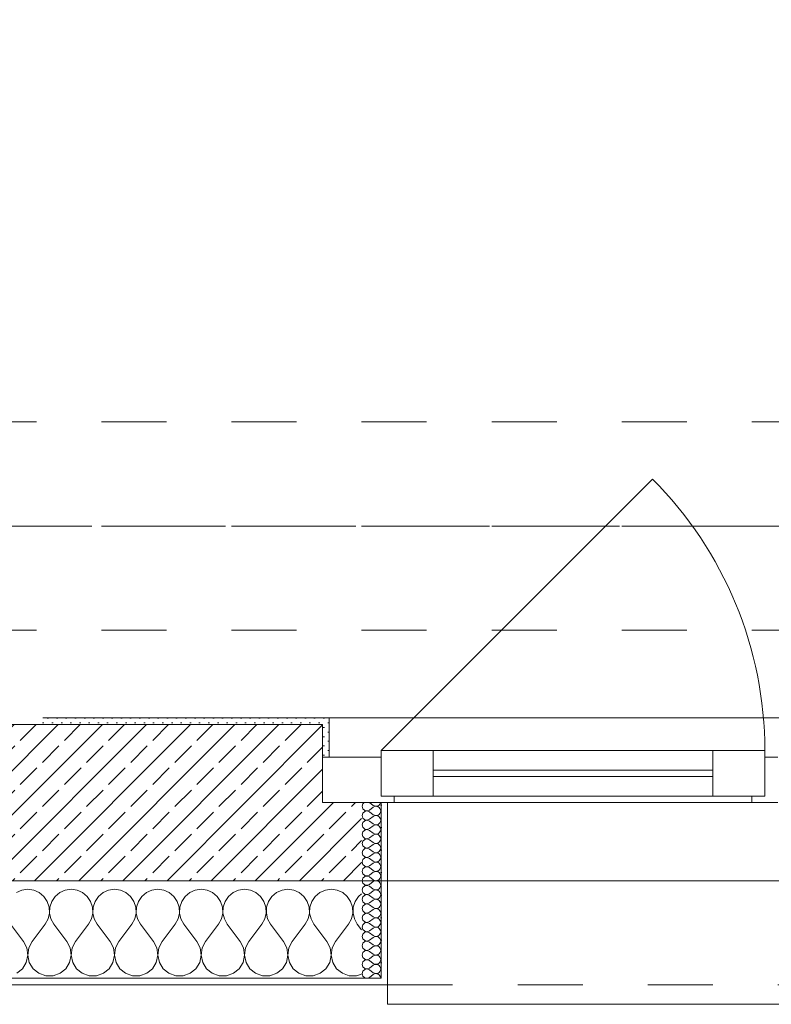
# Model space of a CAD drawing. Header units: metres. Extents: x -3.5 to 65.3, y -10.9 to 16.7.
# Tile 19 of 234: x 11.5 to 12.6, y -0.2 to 1.3. Entities that reach past the tile are written whole.
import ezdxf

# ---------------------------------------------------------------- set-up
doc = ezdxf.new("R2010")
doc.units = ezdxf.units.M
doc.header["$MEASUREMENT"] = 0
for name, pattern in [('Achse', [0.08, 0.04, -0.02, 0, -0.02]), ('Strichlinie doppelt', [0.218722, 0.105833, -0.042333, 0.028222, -0.042333]), ('Strichlinie eng', [0.046, 0.03, -0.016]), ('Untersicht', [0.04, 0.03, -0.01])]:
    doc.linetypes.add(name, pattern=pattern)
for name, color, linetype in [('451 - Universal.Achsen Raster', 7, 'Continuous'), ('603 - Struktur.Bodenplatte_ Decke Roh', 7, 'Continuous'), ('604 - Struktur.Wand Aussen', 7, 'Continuous'), ('608 - Struktur.Träger', 7, 'Continuous')]:
    doc.layers.add(name, color=color, linetype=linetype)
pattern_1 = [(0, (0, 0), (0, 0.03464102), [0, -0.02]), (0, (0.01, 0.01732), (0, 0.03464102), [0, -0.02])]
pattern_2 = [(45, (0, 0), (-0.007071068, 0.007071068), [0, -0.01])]

# ---------------------------------------------------------------- blocks, each defined once
blk = doc.blocks.new('*X14')
at = {"layer": '604 - Struktur.Wand Aussen', "color": 7, "linetype": 'Continuous', "lineweight": 5}
for p, q in [((11.4576, -0.0096), (11.4491, -0.0133)), ((11.4667, -0.0083), (11.4576, -0.0096)), ((11.4758, -0.0096), (11.4667, -0.0083)), ((11.4842, -0.0133), (11.4758, -0.0096)), ((11.4913, -0.0192), (11.4842, -0.0133)), ((11.5158, -0.0133), (11.5087, -0.0192)), ((11.5242, -0.0096), (11.5158, -0.0133)), ((11.5333, -0.0083), (11.5242, -0.0096)), ((11.5424, -0.0096), (11.5333, -0.0083)), ((11.5509, -0.0133), (11.5424, -0.0096)), ((11.5579, -0.0192), (11.5509, -0.0133)), ((11.5825, -0.0133), (11.5754, -0.0192)), ((11.5909, -0.0096), (11.5825, -0.0133)), ((11.6, -0.0083), (11.5909, -0.0096)), ((11.6091, -0.0096), (11.6, -0.0083)), ((11.6175, -0.0133), (11.6091, -0.0096)), ((11.6246, -0.0192), (11.6175, -0.0133)), ((11.6491, -0.0133), (11.6421, -0.0192)), ((11.6576, -0.0096), (11.6491, -0.0133)), ((11.6667, -0.0083), (11.6576, -0.0096)), ((11.6758, -0.0096), (11.6667, -0.0083)), ((11.6842, -0.0133), (11.6758, -0.0096)), ((11.6913, -0.0192), (11.6842, -0.0133)), ((11.7158, -0.0133), (11.7087, -0.0192)), ((11.7242, -0.0096), (11.7158, -0.0133)), ((11.7333, -0.0083), (11.7242, -0.0096)), ((11.7424, -0.0096), (11.7333, -0.0083)), ((11.7509, -0.0133), (11.7424, -0.0096)), ((11.7579, -0.0192), (11.7509, -0.0133)), ((11.7825, -0.0133), (11.7754, -0.0192)), ((11.7909, -0.0096), (11.7825, -0.0133)), ((11.8, -0.0083), (11.7909, -0.0096)), ((11.8091, -0.0096), (11.8, -0.0083)), ((11.8175, -0.0133), (11.8091, -0.0096)), ((11.8246, -0.0192), (11.8175, -0.0133)), ((11.8491, -0.0133), (11.8421, -0.0192)), ((11.8576, -0.0096), (11.8491, -0.0133)), ((11.8667, -0.0083), (11.8576, -0.0096)), ((11.8758, -0.0096), (11.8667, -0.0083)), ((11.8842, -0.0133), (11.8758, -0.0096)), ((11.8913, -0.0192), (11.8842, -0.0133)), ((11.9158, -0.0133), (11.9087, -0.0192)), ((11.9242, -0.0096), (11.9158, -0.0133)), ((11.9333, -0.0083), (11.9242, -0.0096)), ((11.9424, -0.0096), (11.9333, -0.0083)), ((11.9509, -0.0133), (11.9424, -0.0096)), ((11.9579, -0.0192), (11.9509, -0.0133)), ((11.4965, -0.0268), (11.4913, -0.0192)), ((11.4994, -0.0355), (11.4965, -0.0268)), ((11.5035, -0.0268), (11.5006, -0.0355)), ((11.5087, -0.0192), (11.5035, -0.0268)), ((11.5631, -0.0268), (11.5579, -0.0192)), ((11.5661, -0.0355), (11.5631, -0.0268)), ((11.5702, -0.0268), (11.5672, -0.0355)), ((11.5754, -0.0192), (11.5702, -0.0268)), ((11.6298, -0.0268), (11.6246, -0.0192)), ((11.6328, -0.0355), (11.6298, -0.0268)), ((11.6369, -0.0268), (11.6339, -0.0355)), ((11.6421, -0.0192), (11.6369, -0.0268)), ((11.6965, -0.0268), (11.6913, -0.0192)), ((11.6994, -0.0355), (11.6965, -0.0268)), ((11.7035, -0.0268), (11.7006, -0.0355)), ((11.7087, -0.0192), (11.7035, -0.0268)), ((11.7631, -0.0268), (11.7579, -0.0192)), ((11.7661, -0.0355), (11.7631, -0.0268)), ((11.7702, -0.0268), (11.7672, -0.0355)), ((11.7754, -0.0192), (11.7702, -0.0268)), ((11.8298, -0.0268), (11.8246, -0.0192)), ((11.8328, -0.0355), (11.8298, -0.0268)), ((11.8369, -0.0268), (11.8339, -0.0355)), ((11.8421, -0.0192), (11.8369, -0.0268)), ((11.8965, -0.0268), (11.8913, -0.0192)), ((11.8994, -0.0355), (11.8965, -0.0268)), ((11.9035, -0.0268), (11.9006, -0.0355)), ((11.9087, -0.0192), (11.9035, -0.0268)), ((11.9631, -0.0268), (11.9579, -0.0192)), ((11.9661, -0.0355), (11.9631, -0.0268)), ((11.9702, -0.0268), (11.9672, -0.0355)), ((11.9754, -0.0192), (11.9702, -0.0268)), ((11.98, -0.0154), (11.9754, -0.0192)), ((11.4978, -0.0536), (11.4999, -0.0447)), ((11.4999, -0.0447), (11.4994, -0.0355)), ((11.5006, -0.0355), (11.5001, -0.0447)), ((11.5001, -0.0447), (11.5022, -0.0536)), ((11.5645, -0.0536), (11.5665, -0.0447)), ((11.5665, -0.0447), (11.5661, -0.0355)), ((11.5672, -0.0355), (11.5668, -0.0447)), ((11.5668, -0.0447), (11.5689, -0.0536)), ((11.6311, -0.0536), (11.6332, -0.0447)), ((11.6332, -0.0447), (11.6328, -0.0355)), ((11.6339, -0.0355), (11.6335, -0.0447)), ((11.6335, -0.0447), (11.6355, -0.0536)), ((11.6978, -0.0536), (11.6999, -0.0447)), ((11.6999, -0.0447), (11.6994, -0.0355)), ((11.7006, -0.0355), (11.7001, -0.0447)), ((11.7001, -0.0447), (11.7022, -0.0536)), ((11.7645, -0.0536), (11.7665, -0.0447)), ((11.7665, -0.0447), (11.7661, -0.0355)), ((11.7672, -0.0355), (11.7668, -0.0447)), ((11.7668, -0.0447), (11.7689, -0.0536)), ((11.8311, -0.0536), (11.8332, -0.0447)), ((11.8332, -0.0447), (11.8328, -0.0355)), ((11.8339, -0.0355), (11.8335, -0.0447)), ((11.8335, -0.0447), (11.8355, -0.0536)), ((11.8978, -0.0536), (11.8999, -0.0447)), ((11.8999, -0.0447), (11.8994, -0.0355)), ((11.9006, -0.0355), (11.9001, -0.0447)), ((11.9001, -0.0447), (11.9022, -0.0536)), ((11.9645, -0.0536), (11.9665, -0.0447)), ((11.9665, -0.0447), (11.9661, -0.0355)), ((11.9672, -0.0355), (11.9668, -0.0447)), ((11.9668, -0.0447), (11.9689, -0.0536)), ((11.4933, -0.0617), (11.4978, -0.0536)), ((11.5022, -0.0536), (11.5067, -0.0617)), ((11.56, -0.0617), (11.5645, -0.0536)), ((11.5689, -0.0536), (11.5733, -0.0617)), ((11.6267, -0.0617), (11.6311, -0.0536)), ((11.6355, -0.0536), (11.64, -0.0617)), ((11.6933, -0.0617), (11.6978, -0.0536)), ((11.7022, -0.0536), (11.7067, -0.0617)), ((11.76, -0.0617), (11.7645, -0.0536)), ((11.7689, -0.0536), (11.7733, -0.0617)), ((11.8267, -0.0617), (11.8311, -0.0536)), ((11.8355, -0.0536), (11.84, -0.0617)), ((11.8933, -0.0617), (11.8978, -0.0536)), ((11.9022, -0.0536), (11.9067, -0.0617)), ((11.96, -0.0617), (11.9645, -0.0536)), ((11.9689, -0.0536), (11.9733, -0.0617)), ((11.46, -0.0883), (11.44, -0.0617)), ((11.4733, -0.0883), (11.4933, -0.0617)), ((11.5267, -0.0883), (11.5067, -0.0617)), ((11.54, -0.0883), (11.56, -0.0617)), ((11.5933, -0.0883), (11.5733, -0.0617)), ((11.6067, -0.0883), (11.6267, -0.0617)), ((11.66, -0.0883), (11.64, -0.0617)), ((11.6733, -0.0883), (11.6933, -0.0617)), ((11.7267, -0.0883), (11.7067, -0.0617)), ((11.74, -0.0883), (11.76, -0.0617)), ((11.7933, -0.0883), (11.7733, -0.0617)), ((11.8067, -0.0883), (11.8267, -0.0617)), ((11.86, -0.0883), (11.84, -0.0617)), ((11.8733, -0.0883), (11.8933, -0.0617)), ((11.9267, -0.0883), (11.9067, -0.0617)), ((11.94, -0.0883), (11.96, -0.0617)), ((11.98, -0.0706), (11.9733, -0.0617)), ((11.4651, -0.0984), (11.46, -0.0883)), ((11.4733, -0.0883), (11.4682, -0.0984)), ((11.5318, -0.0984), (11.5267, -0.0883)), ((11.54, -0.0883), (11.5349, -0.0984)), ((11.5985, -0.0984), (11.5933, -0.0883)), ((11.6067, -0.0883), (11.6015, -0.0984)), ((11.6651, -0.0984), (11.66, -0.0883)), ((11.6733, -0.0883), (11.6682, -0.0984)), ((11.7318, -0.0984), (11.7267, -0.0883)), ((11.74, -0.0883), (11.7349, -0.0984)), ((11.7985, -0.0984), (11.7933, -0.0883)), ((11.8067, -0.0883), (11.8015, -0.0984)), ((11.8651, -0.0984), (11.86, -0.0883)), ((11.8733, -0.0883), (11.8682, -0.0984)), ((11.9318, -0.0984), (11.9267, -0.0883)), ((11.94, -0.0883), (11.9349, -0.0984)), ((11.4666, -0.1096), (11.4651, -0.0984)), ((11.4682, -0.0984), (11.4667, -0.1096)), ((11.5333, -0.1096), (11.5318, -0.0984)), ((11.5349, -0.0984), (11.5334, -0.1096)), ((11.6, -0.1096), (11.5985, -0.0984)), ((11.6015, -0.0984), (11.6, -0.1096)), ((11.6666, -0.1096), (11.6651, -0.0984)), ((11.6682, -0.0984), (11.6667, -0.1096)), ((11.7333, -0.1096), (11.7318, -0.0984)), ((11.7349, -0.0984), (11.7334, -0.1096)), ((11.8, -0.1096), (11.7985, -0.0984)), ((11.8015, -0.0984), (11.8, -0.1096)), ((11.8666, -0.1096), (11.8651, -0.0984)), ((11.8682, -0.0984), (11.8667, -0.1096)), ((11.9333, -0.1096), (11.9318, -0.0984)), ((11.9349, -0.0984), (11.9334, -0.1096)), ((11.4584, -0.1303), (11.4643, -0.1207)), ((11.4643, -0.1207), (11.4666, -0.1096)), ((11.4667, -0.1096), (11.469, -0.1207)), ((11.469, -0.1207), (11.4749, -0.1303)), ((11.5251, -0.1303), (11.531, -0.1207)), ((11.531, -0.1207), (11.5333, -0.1096)), ((11.5334, -0.1096), (11.5357, -0.1207)), ((11.5357, -0.1207), (11.5416, -0.1303)), ((11.5917, -0.1303), (11.5976, -0.1207)), ((11.5976, -0.1207), (11.6, -0.1096)), ((11.6, -0.1096), (11.6024, -0.1207)), ((11.6024, -0.1207), (11.6083, -0.1303)), ((11.6584, -0.1303), (11.6643, -0.1207)), ((11.6643, -0.1207), (11.6666, -0.1096)), ((11.6667, -0.1096), (11.669, -0.1207)), ((11.669, -0.1207), (11.6749, -0.1303)), ((11.7251, -0.1303), (11.731, -0.1207)), ((11.731, -0.1207), (11.7333, -0.1096)), ((11.7334, -0.1096), (11.7357, -0.1207)), ((11.7357, -0.1207), (11.7416, -0.1303)), ((11.7917, -0.1303), (11.7976, -0.1207)), ((11.7976, -0.1207), (11.8, -0.1096)), ((11.8, -0.1096), (11.8024, -0.1207)), ((11.8024, -0.1207), (11.8083, -0.1303)), ((11.8584, -0.1303), (11.8643, -0.1207)), ((11.8643, -0.1207), (11.8666, -0.1096)), ((11.8667, -0.1096), (11.869, -0.1207)), ((11.869, -0.1207), (11.8749, -0.1303)), ((11.9251, -0.1303), (11.931, -0.1207)), ((11.931, -0.1207), (11.9333, -0.1096)), ((11.9334, -0.1096), (11.9357, -0.1207)), ((11.9357, -0.1207), (11.9416, -0.1303)), ((11.4496, -0.1374), (11.4584, -0.1303)), ((11.4749, -0.1303), (11.4837, -0.1374)), ((11.5163, -0.1374), (11.5251, -0.1303)), ((11.5416, -0.1303), (11.5504, -0.1374)), ((11.583, -0.1374), (11.5917, -0.1303)), ((11.6083, -0.1303), (11.617, -0.1374)), ((11.6496, -0.1374), (11.6584, -0.1303)), ((11.6749, -0.1303), (11.6837, -0.1374)), ((11.7163, -0.1374), (11.7251, -0.1303)), ((11.7416, -0.1303), (11.7504, -0.1374)), ((11.783, -0.1374), (11.7917, -0.1303)), ((11.8083, -0.1303), (11.817, -0.1374)), ((11.8496, -0.1374), (11.8584, -0.1303)), ((11.8749, -0.1303), (11.8837, -0.1374)), ((11.9163, -0.1374), (11.9251, -0.1303)), ((11.9416, -0.1303), (11.9504, -0.1374)), ((11.4837, -0.1374), (11.4943, -0.1412)), ((11.4943, -0.1412), (11.5057, -0.1412)), ((11.5057, -0.1412), (11.5163, -0.1374)), ((11.5504, -0.1374), (11.561, -0.1412)), ((11.561, -0.1412), (11.5723, -0.1412)), ((11.5723, -0.1412), (11.583, -0.1374)), ((11.617, -0.1374), (11.6277, -0.1412)), ((11.6277, -0.1412), (11.639, -0.1412)), ((11.639, -0.1412), (11.6496, -0.1374)), ((11.6837, -0.1374), (11.6943, -0.1412)), ((11.6943, -0.1412), (11.7057, -0.1412)), ((11.7057, -0.1412), (11.7163, -0.1374)), ((11.7504, -0.1374), (11.761, -0.1412)), ((11.761, -0.1412), (11.7723, -0.1412)), ((11.7723, -0.1412), (11.783, -0.1374)), ((11.817, -0.1374), (11.8277, -0.1412)), ((11.8277, -0.1412), (11.839, -0.1412)), ((11.839, -0.1412), (11.8496, -0.1374)), ((11.8837, -0.1374), (11.8943, -0.1412)), ((11.8943, -0.1412), (11.9057, -0.1412)), ((11.9057, -0.1412), (11.9163, -0.1374)), ((11.9504, -0.1374), (11.961, -0.1412)), ((11.961, -0.1412), (11.9723, -0.1412)), ((11.9723, -0.1412), (11.98, -0.1385))]:
    blk.add_line(p, q, dxfattribs=at)
blk = doc.blocks.new('*X46')
at = {"layer": '604 - Struktur.Wand Aussen', "color": 7, "linetype": 'Continuous', "lineweight": 5}
for p, q in [((11.9818, 0.123), (11.9807, 0.1193)), ((11.9839, 0.125), (11.9818, 0.123)), ((11.9921, 0.125), (11.9979, 0.1207)), ((12.0053, 0.12), (12.007, 0.1212)), ((12.007, 0.1212), (12.0082, 0.1227)), ((12.0082, 0.1227), (12.009, 0.1245)), ((12.009, 0.1245), (12.0091, 0.125)), ((11.9807, 0.1193), (11.9818, 0.1155)), ((11.9818, 0.1088), (11.9807, 0.105)), ((11.9818, 0.1155), (11.9847, 0.1129)), ((11.9847, 0.1114), (11.9818, 0.1088)), ((11.9847, 0.1129), (11.9885, 0.1122)), ((11.9885, 0.1121), (11.9847, 0.1114)), ((11.9885, 0.1122), (11.9921, 0.1136)), ((11.9921, 0.1107), (11.9885, 0.1121)), ((11.9921, 0.1136), (11.9979, 0.1179)), ((11.9921, 0.1107), (11.9979, 0.1064)), ((11.9979, 0.1207), (11.9996, 0.1198)), ((11.9996, 0.1188), (11.9979, 0.1179)), ((11.9979, 0.1064), (11.9996, 0.1055)), ((11.9996, 0.1198), (12.0015, 0.1193)), ((12.0015, 0.1193), (11.9996, 0.1188)), ((12.0015, 0.1193), (12.0035, 0.1194)), ((12.0035, 0.1192), (12.0015, 0.1193)), ((12.0035, 0.1194), (12.0053, 0.12)), ((12.0053, 0.1185), (12.0035, 0.1192)), ((12.007, 0.1174), (12.0053, 0.1185)), ((12.0053, 0.1058), (12.007, 0.1069)), ((12.0082, 0.1159), (12.007, 0.1174)), ((12.007, 0.1069), (12.0082, 0.1084)), ((12.009, 0.1141), (12.0082, 0.1159)), ((12.0082, 0.1084), (12.009, 0.1102)), ((12.0093, 0.1121), (12.009, 0.1141)), ((12.009, 0.1102), (12.0093, 0.1121)), ((11.9807, 0.105), (11.9818, 0.1012)), ((11.9818, 0.0945), (11.9807, 0.0907)), ((11.9818, 0.1012), (11.9847, 0.0986)), ((11.9847, 0.0971), (11.9818, 0.0945)), ((11.9847, 0.0986), (11.9885, 0.0979)), ((11.9885, 0.0978), (11.9847, 0.0971)), ((11.9885, 0.0979), (11.9921, 0.0993)), ((11.9921, 0.0964), (11.9885, 0.0978)), ((11.9921, 0.0993), (11.9979, 0.1036)), ((11.9921, 0.0964), (11.9979, 0.0921)), ((11.9996, 0.1045), (11.9979, 0.1036)), ((11.9979, 0.0921), (11.9996, 0.0912)), ((11.9996, 0.1055), (12.0015, 0.105)), ((12.0015, 0.105), (11.9996, 0.1045)), ((11.9996, 0.0912), (12.0015, 0.0907)), ((12.0015, 0.105), (12.0035, 0.1051)), ((12.0035, 0.1049), (12.0015, 0.105)), ((12.0015, 0.0907), (12.0035, 0.0908)), ((12.0035, 0.1051), (12.0053, 0.1058)), ((12.0053, 0.1042), (12.0035, 0.1049)), ((12.0035, 0.0908), (12.0053, 0.0915)), ((12.007, 0.1031), (12.0053, 0.1042)), ((12.0053, 0.0915), (12.007, 0.0926)), ((12.0082, 0.1016), (12.007, 0.1031)), ((12.007, 0.0926), (12.0082, 0.0941)), ((12.009, 0.0998), (12.0082, 0.1016)), ((12.0082, 0.0941), (12.009, 0.0959)), ((12.0093, 0.0979), (12.009, 0.0998)), ((12.009, 0.0959), (12.0093, 0.0979)), ((11.9807, 0.0907), (11.9818, 0.087)), ((11.9818, 0.0802), (11.9807, 0.0764)), ((11.9807, 0.0764), (11.9818, 0.0727)), ((11.9818, 0.087), (11.9847, 0.0843)), ((11.9847, 0.0828), (11.9818, 0.0802)), ((11.9847, 0.0843), (11.9885, 0.0836)), ((11.9885, 0.0835), (11.9847, 0.0828)), ((11.9885, 0.0836), (11.9921, 0.085)), ((11.9921, 0.0821), (11.9885, 0.0835)), ((11.9921, 0.085), (11.9979, 0.0893)), ((11.9921, 0.0821), (11.9979, 0.0779)), ((11.9996, 0.0902), (11.9979, 0.0893)), ((11.9979, 0.0779), (11.9996, 0.0769)), ((11.9996, 0.076), (11.9979, 0.075)), ((12.0015, 0.0907), (11.9996, 0.0902)), ((11.9996, 0.0769), (12.0015, 0.0765)), ((12.0015, 0.0764), (11.9996, 0.076)), ((12.0035, 0.0906), (12.0015, 0.0907)), ((12.0015, 0.0765), (12.0035, 0.0766)), ((12.0035, 0.0763), (12.0015, 0.0764)), ((12.0053, 0.09), (12.0035, 0.0906)), ((12.0035, 0.0766), (12.0053, 0.0772)), ((12.0053, 0.0757), (12.0035, 0.0763)), ((12.007, 0.0888), (12.0053, 0.09)), ((12.0053, 0.0772), (12.007, 0.0783)), ((12.007, 0.0746), (12.0053, 0.0757)), ((12.0082, 0.0873), (12.007, 0.0888)), ((12.007, 0.0783), (12.0082, 0.0798)), ((12.009, 0.0855), (12.0082, 0.0873)), ((12.0082, 0.0798), (12.009, 0.0816)), ((12.0093, 0.0836), (12.009, 0.0855)), ((12.009, 0.0816), (12.0093, 0.0836)), ((11.9818, 0.0659), (11.9807, 0.0621)), ((11.9807, 0.0621), (11.9818, 0.0584)), ((11.9818, 0.0727), (11.9847, 0.07)), ((11.9847, 0.0685), (11.9818, 0.0659)), ((11.9847, 0.07), (11.9885, 0.0693)), ((11.9885, 0.0693), (11.9847, 0.0685)), ((11.9885, 0.0693), (11.9921, 0.0707)), ((11.9921, 0.0679), (11.9885, 0.0693)), ((11.9921, 0.0707), (11.9979, 0.075)), ((11.9921, 0.0679), (11.9979, 0.0636)), ((11.9921, 0.0564), (11.9979, 0.0607)), ((11.9979, 0.0636), (11.9996, 0.0626)), ((11.9996, 0.0617), (11.9979, 0.0607)), ((11.9996, 0.0626), (12.0015, 0.0622)), ((12.0015, 0.0621), (11.9996, 0.0617)), ((12.0015, 0.0622), (12.0035, 0.0623)), ((12.0035, 0.062), (12.0015, 0.0621)), ((12.0035, 0.0623), (12.0053, 0.0629)), ((12.0053, 0.0614), (12.0035, 0.062)), ((12.0053, 0.0629), (12.007, 0.064)), ((12.007, 0.0603), (12.0053, 0.0614)), ((12.0082, 0.073), (12.007, 0.0746)), ((12.007, 0.064), (12.0082, 0.0655)), ((12.009, 0.0712), (12.0082, 0.073)), ((12.0082, 0.0655), (12.009, 0.0673)), ((12.0093, 0.0693), (12.009, 0.0712)), ((12.009, 0.0673), (12.0093, 0.0693)), ((11.9818, 0.0516), (11.9807, 0.0479)), ((11.9807, 0.0479), (11.9818, 0.0441)), ((11.9818, 0.0584), (11.9847, 0.0558)), ((11.9847, 0.0542), (11.9818, 0.0516)), ((11.9847, 0.0558), (11.9885, 0.055)), ((11.9885, 0.055), (11.9847, 0.0542)), ((11.9885, 0.055), (11.9921, 0.0564)), ((11.9921, 0.0536), (11.9885, 0.055)), ((11.9921, 0.0536), (11.9979, 0.0493)), ((11.9921, 0.0421), (11.9979, 0.0464)), ((11.9979, 0.0493), (11.9996, 0.0483)), ((11.9996, 0.0474), (11.9979, 0.0464)), ((11.9996, 0.0483), (12.0015, 0.0479)), ((12.0015, 0.0478), (11.9996, 0.0474)), ((12.0015, 0.0479), (12.0035, 0.048)), ((12.0035, 0.0477), (12.0015, 0.0478)), ((12.0035, 0.048), (12.0053, 0.0486)), ((12.0053, 0.0471), (12.0035, 0.0477)), ((12.0053, 0.0486), (12.007, 0.0497)), ((12.007, 0.046), (12.0053, 0.0471)), ((12.0082, 0.0588), (12.007, 0.0603)), ((12.007, 0.0497), (12.0082, 0.0512)), ((12.0082, 0.0445), (12.007, 0.046)), ((12.009, 0.057), (12.0082, 0.0588)), ((12.0082, 0.0512), (12.009, 0.053)), ((12.0093, 0.055), (12.009, 0.057)), ((12.009, 0.053), (12.0093, 0.055)), ((11.9818, 0.0373), (11.9807, 0.0336)), ((11.9807, 0.0336), (11.9818, 0.0298)), ((11.9818, 0.0441), (11.9847, 0.0415)), ((11.9847, 0.04), (11.9818, 0.0373)), ((11.9847, 0.0415), (11.9885, 0.0407)), ((11.9885, 0.0407), (11.9847, 0.04)), ((11.9885, 0.0407), (11.9921, 0.0421)), ((11.9921, 0.0393), (11.9885, 0.0407)), ((11.9921, 0.0393), (11.9979, 0.035)), ((11.9921, 0.0279), (11.9979, 0.0321)), ((11.9979, 0.035), (11.9996, 0.034)), ((11.9996, 0.0331), (11.9979, 0.0321)), ((11.9996, 0.034), (12.0015, 0.0336)), ((12.0015, 0.0335), (11.9996, 0.0331)), ((12.0015, 0.0336), (12.0035, 0.0337)), ((12.0035, 0.0334), (12.0015, 0.0335)), ((12.0035, 0.0337), (12.0053, 0.0343)), ((12.0053, 0.0328), (12.0035, 0.0334)), ((12.0053, 0.0343), (12.007, 0.0354)), ((12.007, 0.0317), (12.0053, 0.0328)), ((12.007, 0.0354), (12.0082, 0.037)), ((12.0082, 0.0302), (12.007, 0.0317)), ((12.009, 0.0427), (12.0082, 0.0445)), ((12.0082, 0.037), (12.009, 0.0388)), ((12.0093, 0.0407), (12.009, 0.0427)), ((12.009, 0.0388), (12.0093, 0.0407)), ((11.9818, 0.023), (11.9807, 0.0193)), ((11.9807, 0.0193), (11.9818, 0.0155)), ((11.9818, 0.0298), (11.9847, 0.0272)), ((11.9847, 0.0257), (11.9818, 0.023)), ((11.9818, 0.0155), (11.9847, 0.0129)), ((11.9847, 0.0272), (11.9885, 0.0265)), ((11.9885, 0.0264), (11.9847, 0.0257)), ((11.9885, 0.0265), (11.9921, 0.0279)), ((11.9921, 0.025), (11.9885, 0.0264)), ((11.9921, 0.025), (11.9979, 0.0207)), ((11.9921, 0.0136), (11.9979, 0.0179)), ((11.9979, 0.0207), (11.9996, 0.0198)), ((11.9996, 0.0188), (11.9979, 0.0179)), ((11.9996, 0.0198), (12.0015, 0.0193)), ((12.0015, 0.0193), (11.9996, 0.0188)), ((12.0015, 0.0193), (12.0035, 0.0194)), ((12.0035, 0.0192), (12.0015, 0.0193)), ((12.0035, 0.0194), (12.0053, 0.02)), ((12.0053, 0.0185), (12.0035, 0.0192)), ((12.0053, 0.02), (12.007, 0.0212)), ((12.007, 0.0174), (12.0053, 0.0185)), ((12.007, 0.0212), (12.0082, 0.0227)), ((12.0082, 0.0159), (12.007, 0.0174)), ((12.009, 0.0284), (12.0082, 0.0302)), ((12.0082, 0.0227), (12.009, 0.0245)), ((12.009, 0.0141), (12.0082, 0.0159)), ((12.0093, 0.0264), (12.009, 0.0284)), ((12.009, 0.0245), (12.0093, 0.0264)), ((11.9818, 0.0088), (11.9807, 0.005)), ((11.9807, 0.005), (11.9818, 0.0012)), ((11.9847, 0.0114), (11.9818, 0.0088)), ((11.9818, 0.0012), (11.9847, -0.0014)), ((11.9847, 0.0129), (11.9885, 0.0122)), ((11.9885, 0.0121), (11.9847, 0.0114)), ((11.9885, 0.0122), (11.9921, 0.0136)), ((11.9921, 0.0107), (11.9885, 0.0121)), ((11.9921, 0.0107), (11.9979, 0.0064)), ((11.9921, -0.0007), (11.9979, 0.0036)), ((11.9979, 0.0064), (11.9996, 0.0055)), ((11.9996, 0.0045), (11.9979, 0.0036)), ((11.9996, 0.0055), (12.0015, 0.005)), ((12.0015, 0.005), (11.9996, 0.0045)), ((12.0015, 0.005), (12.0035, 0.0051)), ((12.0035, 0.0049), (12.0015, 0.005)), ((12.0035, 0.0051), (12.0053, 0.0058)), ((12.0053, 0.0042), (12.0035, 0.0049)), ((12.0053, 0.0058), (12.007, 0.0069)), ((12.007, 0.0031), (12.0053, 0.0042)), ((12.007, 0.0069), (12.0082, 0.0084)), ((12.0082, 0.0016), (12.007, 0.0031)), ((12.0082, 0.0084), (12.009, 0.0102)), ((12.009, -0.0002), (12.0082, 0.0016)), ((12.0093, 0.0121), (12.009, 0.0141)), ((12.009, 0.0102), (12.0093, 0.0121)), ((11.9818, -0.0055), (11.9807, -0.0093)), ((11.9807, -0.0093), (11.9818, -0.013)), ((11.9847, -0.0029), (11.9818, -0.0055)), ((11.9818, -0.013), (11.9847, -0.0157)), ((11.9847, -0.0014), (11.9885, -0.0021)), ((11.9885, -0.0022), (11.9847, -0.0029)), ((11.9885, -0.0021), (11.9921, -0.0007)), ((11.9921, -0.0036), (11.9885, -0.0022)), ((11.9885, -0.0164), (11.9921, -0.015)), ((11.9921, -0.0036), (11.9979, -0.0079)), ((11.9921, -0.015), (11.9979, -0.0107)), ((11.9979, -0.0079), (11.9996, -0.0088)), ((11.9996, -0.0098), (11.9979, -0.0107)), ((11.9996, -0.0088), (12.0015, -0.0093)), ((12.0015, -0.0093), (11.9996, -0.0098)), ((12.0015, -0.0093), (12.0035, -0.0092)), ((12.0035, -0.0094), (12.0015, -0.0093)), ((12.0035, -0.0092), (12.0053, -0.0085)), ((12.0053, -0.01), (12.0035, -0.0094)), ((12.0053, -0.0085), (12.007, -0.0074)), ((12.007, -0.0112), (12.0053, -0.01)), ((12.007, -0.0074), (12.0082, -0.0059)), ((12.0082, -0.0127), (12.007, -0.0112)), ((12.0082, -0.0059), (12.009, -0.0041)), ((12.009, -0.0145), (12.0082, -0.0127)), ((12.0093, -0.0021), (12.009, -0.0002)), ((12.009, -0.0041), (12.0093, -0.0021)), ((12.0093, -0.0164), (12.009, -0.0145)), ((11.9818, -0.0198), (11.9807, -0.0236)), ((11.9807, -0.0236), (11.9818, -0.0273)), ((11.9847, -0.0172), (11.9818, -0.0198)), ((11.9818, -0.0273), (11.9847, -0.03)), ((11.9847, -0.0157), (11.9885, -0.0164)), ((11.9885, -0.0165), (11.9847, -0.0172)), ((11.9847, -0.03), (11.9885, -0.0307)), ((11.9921, -0.0179), (11.9885, -0.0165)), ((11.9885, -0.0307), (11.9921, -0.0293)), ((11.9921, -0.0179), (11.9979, -0.0221)), ((11.9921, -0.0293), (11.9979, -0.025)), ((11.9979, -0.0221), (11.9996, -0.0231)), ((11.9996, -0.024), (11.9979, -0.025)), ((11.9996, -0.0231), (12.0015, -0.0235)), ((12.0015, -0.0236), (11.9996, -0.024)), ((12.0015, -0.0235), (12.0035, -0.0234)), ((12.0035, -0.0237), (12.0015, -0.0236)), ((12.0035, -0.0234), (12.0053, -0.0228)), ((12.0053, -0.0243), (12.0035, -0.0237)), ((12.0053, -0.0228), (12.007, -0.0217)), ((12.007, -0.0254), (12.0053, -0.0243)), ((12.007, -0.0217), (12.0082, -0.0202)), ((12.0082, -0.027), (12.007, -0.0254)), ((12.0082, -0.0202), (12.009, -0.0184)), ((12.009, -0.0288), (12.0082, -0.027)), ((12.009, -0.0184), (12.0093, -0.0164)), ((12.0093, -0.0307), (12.009, -0.0288)), ((11.9818, -0.0341), (11.9807, -0.0379)), ((11.9807, -0.0379), (11.9818, -0.0416)), ((11.9847, -0.0315), (11.9818, -0.0341)), ((11.9818, -0.0416), (11.9847, -0.0442)), ((11.9885, -0.0307), (11.9847, -0.0315)), ((11.9847, -0.0442), (11.9885, -0.045)), ((11.9885, -0.045), (11.9847, -0.0458)), ((11.9921, -0.0321), (11.9885, -0.0307)), ((11.9885, -0.045), (11.9921, -0.0436)), ((11.9921, -0.0464), (11.9885, -0.045)), ((11.9921, -0.0321), (11.9979, -0.0364)), ((11.9921, -0.0436), (11.9979, -0.0393)), ((11.9979, -0.0364), (11.9996, -0.0374)), ((11.9996, -0.0383), (11.9979, -0.0393)), ((11.9996, -0.0374), (12.0015, -0.0378)), ((12.0015, -0.0379), (11.9996, -0.0383)), ((12.0015, -0.0378), (12.0035, -0.0377)), ((12.0035, -0.038), (12.0015, -0.0379)), ((12.0035, -0.0377), (12.0053, -0.0371)), ((12.0053, -0.0386), (12.0035, -0.038)), ((12.0053, -0.0371), (12.007, -0.036)), ((12.007, -0.0397), (12.0053, -0.0386)), ((12.007, -0.036), (12.0082, -0.0345)), ((12.0082, -0.0412), (12.007, -0.0397)), ((12.0082, -0.0345), (12.009, -0.0327)), ((12.009, -0.043), (12.0082, -0.0412)), ((12.009, -0.0327), (12.0093, -0.0307)), ((12.0093, -0.045), (12.009, -0.043)), ((12.009, -0.047), (12.0093, -0.045)), ((11.9818, -0.0484), (11.9807, -0.0521)), ((11.9807, -0.0521), (11.9818, -0.0559)), ((11.9847, -0.0458), (11.9818, -0.0484)), ((11.9818, -0.0559), (11.9847, -0.0585)), ((11.9847, -0.06), (11.9818, -0.0627)), ((11.9847, -0.0585), (11.9885, -0.0593)), ((11.9885, -0.0593), (11.9847, -0.06)), ((11.9885, -0.0593), (11.9921, -0.0579)), ((11.9921, -0.0607), (11.9885, -0.0593)), ((11.9921, -0.0464), (11.9979, -0.0507)), ((11.9921, -0.0579), (11.9979, -0.0536)), ((11.9979, -0.0507), (11.9996, -0.0517)), ((11.9996, -0.0526), (11.9979, -0.0536)), ((11.9996, -0.0517), (12.0015, -0.0521)), ((12.0015, -0.0522), (11.9996, -0.0526)), ((12.0015, -0.0521), (12.0035, -0.052)), ((12.0035, -0.0523), (12.0015, -0.0522)), ((12.0035, -0.052), (12.0053, -0.0514)), ((12.0053, -0.0529), (12.0035, -0.0523)), ((12.0053, -0.0514), (12.007, -0.0503)), ((12.007, -0.054), (12.0053, -0.0529)), ((12.007, -0.0503), (12.0082, -0.0488)), ((12.0082, -0.0555), (12.007, -0.054)), ((12.0082, -0.0488), (12.009, -0.047)), ((12.009, -0.0573), (12.0082, -0.0555)), ((12.0093, -0.0593), (12.009, -0.0573)), ((12.009, -0.0612), (12.0093, -0.0593)), ((11.9818, -0.0627), (11.9807, -0.0664)), ((11.9807, -0.0664), (11.9818, -0.0702)), ((11.9818, -0.0702), (11.9847, -0.0728)), ((11.9847, -0.0743), (11.9818, -0.077)), ((11.9847, -0.0728), (11.9885, -0.0735)), ((11.9885, -0.0736), (11.9847, -0.0743)), ((11.9885, -0.0735), (11.9921, -0.0721)), ((11.9921, -0.075), (11.9885, -0.0736)), ((11.9921, -0.0607), (11.9979, -0.065)), ((11.9921, -0.0721), (11.9979, -0.0679)), ((11.9921, -0.075), (11.9979, -0.0793)), ((11.9979, -0.065), (11.9996, -0.066)), ((11.9996, -0.0669), (11.9979, -0.0679)), ((11.9996, -0.066), (12.0015, -0.0664)), ((12.0015, -0.0665), (11.9996, -0.0669)), ((12.0015, -0.0664), (12.0035, -0.0663)), ((12.0035, -0.0666), (12.0015, -0.0665)), ((12.0035, -0.0663), (12.0053, -0.0657)), ((12.0053, -0.0672), (12.0035, -0.0666)), ((12.0053, -0.0657), (12.007, -0.0646)), ((12.007, -0.0683), (12.0053, -0.0672)), ((12.007, -0.0646), (12.0082, -0.063)), ((12.0082, -0.0698), (12.007, -0.0683)), ((12.0082, -0.063), (12.009, -0.0612)), ((12.009, -0.0716), (12.0082, -0.0698)), ((12.0082, -0.0773), (12.009, -0.0755)), ((12.0093, -0.0736), (12.009, -0.0716)), ((12.009, -0.0755), (12.0093, -0.0736)), ((11.9818, -0.077), (11.9807, -0.0807)), ((11.9807, -0.0807), (11.9818, -0.0845)), ((11.9818, -0.0845), (11.9847, -0.0871)), ((11.9847, -0.0886), (11.9818, -0.0912)), ((11.9847, -0.0871), (11.9885, -0.0878)), ((11.9885, -0.0879), (11.9847, -0.0886)), ((11.9885, -0.0878), (11.9921, -0.0864)), ((11.9921, -0.0893), (11.9885, -0.0879)), ((11.9921, -0.0864), (11.9979, -0.0821)), ((11.9921, -0.0893), (11.9979, -0.0936)), ((11.9979, -0.0793), (11.9996, -0.0802)), ((11.9996, -0.0812), (11.9979, -0.0821)), ((11.9996, -0.0802), (12.0015, -0.0807)), ((12.0015, -0.0807), (11.9996, -0.0812)), ((12.0015, -0.0807), (12.0035, -0.0806)), ((12.0035, -0.0808), (12.0015, -0.0807)), ((12.0035, -0.0806), (12.0053, -0.08)), ((12.0053, -0.0815), (12.0035, -0.0808)), ((12.0053, -0.08), (12.007, -0.0788)), ((12.007, -0.0826), (12.0053, -0.0815)), ((12.007, -0.0788), (12.0082, -0.0773)), ((12.0082, -0.0841), (12.007, -0.0826)), ((12.009, -0.0859), (12.0082, -0.0841)), ((12.0082, -0.0916), (12.009, -0.0898)), ((12.0093, -0.0879), (12.009, -0.0859)), ((12.009, -0.0898), (12.0093, -0.0879)), ((11.9818, -0.0912), (11.9807, -0.095)), ((11.9807, -0.095), (11.9818, -0.0988)), ((11.9818, -0.1055), (11.9807, -0.1093)), ((11.9818, -0.0988), (11.9847, -0.1014)), ((11.9847, -0.1029), (11.9818, -0.1055)), ((11.9847, -0.1014), (11.9885, -0.1021)), ((11.9885, -0.1022), (11.9847, -0.1029)), ((11.9885, -0.1021), (11.9921, -0.1007)), ((11.9921, -0.1036), (11.9885, -0.1022)), ((11.9921, -0.1007), (11.9979, -0.0964)), ((11.9921, -0.1036), (11.9979, -0.1079)), ((11.9979, -0.0936), (11.9996, -0.0945)), ((11.9996, -0.0955), (11.9979, -0.0964)), ((11.9996, -0.0945), (12.0015, -0.095)), ((12.0015, -0.095), (11.9996, -0.0955)), ((12.0015, -0.095), (12.0035, -0.0949)), ((12.0035, -0.0951), (12.0015, -0.095)), ((12.0035, -0.0949), (12.0053, -0.0942)), ((12.0053, -0.0958), (12.0035, -0.0951)), ((12.0053, -0.0942), (12.007, -0.0931)), ((12.007, -0.0969), (12.0053, -0.0958)), ((12.007, -0.0931), (12.0082, -0.0916)), ((12.0082, -0.0984), (12.007, -0.0969)), ((12.007, -0.1074), (12.0082, -0.1059)), ((12.009, -0.1002), (12.0082, -0.0984)), ((12.0082, -0.1059), (12.009, -0.1041)), ((12.0093, -0.1021), (12.009, -0.1002)), ((12.009, -0.1041), (12.0093, -0.1021)), ((11.9807, -0.1093), (11.9818, -0.113)), ((11.9818, -0.1198), (11.9807, -0.1236)), ((11.9818, -0.113), (11.9847, -0.1157)), ((11.9847, -0.1172), (11.9818, -0.1198)), ((11.9847, -0.1157), (11.9885, -0.1164)), ((11.9885, -0.1165), (11.9847, -0.1172)), ((11.9885, -0.1164), (11.9921, -0.115)), ((11.9921, -0.1179), (11.9885, -0.1165)), ((11.9921, -0.115), (11.9979, -0.1107)), ((11.9921, -0.1179), (11.9979, -0.1221)), ((11.9979, -0.1079), (11.9996, -0.1088)), ((11.9996, -0.1098), (11.9979, -0.1107)), ((11.9996, -0.1088), (12.0015, -0.1093)), ((12.0015, -0.1093), (11.9996, -0.1098)), ((12.0015, -0.1093), (12.0035, -0.1092)), ((12.0035, -0.1094), (12.0015, -0.1093)), ((12.0035, -0.1092), (12.0053, -0.1085)), ((12.0053, -0.11), (12.0035, -0.1094)), ((12.0053, -0.1085), (12.007, -0.1074)), ((12.007, -0.1112), (12.0053, -0.11)), ((12.0082, -0.1127), (12.007, -0.1112)), ((12.007, -0.1217), (12.0082, -0.1202)), ((12.009, -0.1145), (12.0082, -0.1127)), ((12.0082, -0.1202), (12.009, -0.1184)), ((12.0093, -0.1164), (12.009, -0.1145)), ((12.009, -0.1184), (12.0093, -0.1164)), ((11.9807, -0.1236), (11.9818, -0.1273)), ((11.9818, -0.1341), (11.9807, -0.1379)), ((11.9818, -0.1273), (11.9847, -0.13)), ((11.9847, -0.1315), (11.9818, -0.1341)), ((11.9847, -0.13), (11.9885, -0.1307)), ((11.9885, -0.1307), (11.9847, -0.1315)), ((11.9885, -0.1307), (11.9921, -0.1293)), ((11.9921, -0.1321), (11.9885, -0.1307)), ((11.9921, -0.1293), (11.9979, -0.125)), ((11.9921, -0.1321), (11.9979, -0.1364)), ((11.9979, -0.1221), (11.9996, -0.1231)), ((11.9996, -0.124), (11.9979, -0.125)), ((11.9996, -0.1231), (12.0015, -0.1235)), ((12.0015, -0.1236), (11.9996, -0.124)), ((12.0015, -0.1235), (12.0035, -0.1234)), ((12.0035, -0.1237), (12.0015, -0.1236)), ((12.0035, -0.1234), (12.0053, -0.1228)), ((12.0053, -0.1243), (12.0035, -0.1237)), ((12.0053, -0.1228), (12.007, -0.1217)), ((12.007, -0.1254), (12.0053, -0.1243)), ((12.0053, -0.1371), (12.007, -0.136)), ((12.0082, -0.127), (12.007, -0.1254)), ((12.007, -0.136), (12.0082, -0.1345)), ((12.009, -0.1288), (12.0082, -0.127)), ((12.0082, -0.1345), (12.009, -0.1327)), ((12.0093, -0.1307), (12.009, -0.1288)), ((12.009, -0.1327), (12.0093, -0.1307)), ((11.9807, -0.1379), (11.9818, -0.1416)), ((11.9818, -0.1416), (11.9847, -0.1442)), ((11.9847, -0.1442), (11.9885, -0.145)), ((11.9885, -0.145), (11.9921, -0.1436)), ((11.9921, -0.1436), (11.9979, -0.1393)), ((11.9979, -0.1364), (11.9996, -0.1374)), ((11.9996, -0.1383), (11.9979, -0.1393)), ((11.9996, -0.1374), (12.0015, -0.1378)), ((12.0015, -0.1379), (11.9996, -0.1383)), ((12.0015, -0.1378), (12.0035, -0.1377)), ((12.0035, -0.138), (12.0015, -0.1379)), ((12.0035, -0.1377), (12.0053, -0.1371)), ((12.0053, -0.1386), (12.0035, -0.138)), ((12.007, -0.1397), (12.0053, -0.1386)), ((12.0082, -0.1412), (12.007, -0.1397)), ((12.009, -0.143), (12.0082, -0.1412)), ((12.0093, -0.145), (12.009, -0.143))]:
    blk.add_line(p, q, dxfattribs=at)

msp = doc.modelspace()

# ---------------------------------------------------------------- hatches: boundary and pattern name
at = {"layer": '604 - Struktur.Wand Aussen', "linetype": 'Continuous', "lineweight": 0, "true_color": 0x000000}
h = msp.add_hatch(dxfattribs=at)
h.set_pattern_fill('Beton__Stahlbeton_0001', color=18, style=0, pattern_type=2)
h.set_pattern_definition([(45, (0, 0), (-0.03394113, 0.03394113), []), (45, (-0.01697, 0.01697), (-0.03394113, 0.03394113), [0.036, -0.012])])
h.paths.add_polyline_path([(10.72, 0.125), (10.66, 0.125), (10.66, 0.005), (11.98, 0.005), (11.98, 0.125), (11.92, 0.125), (11.92, 0.195), (11.92, 0.245), (10.72, 0.245), (10.72, 0.195)])
h = msp.add_hatch(dxfattribs=at)
h.set_pattern_fill('Gips_0001', color=18, style=0, pattern_type=2)
h.set_pattern_definition(pattern_2)
h.paths.add_polyline_path([(11.49, 0.245), (11.92, 0.245), (11.92, 0.255), (11.49, 0.255)])
h = msp.add_hatch(dxfattribs=at)
h.set_pattern_fill('Gips_0001', color=18, style=0, pattern_type=2)
h.set_pattern_definition(pattern_2)
h.paths.add_polyline_path([(11.92, 0.255), (11.92, 0.195), (11.93, 0.195), (11.93, 0.255)])
h = msp.add_hatch(dxfattribs=at)
h.set_pattern_fill('Verputz_0001', color=18, style=0, pattern_type=2)
h.set_pattern_definition(pattern_1)
h.paths.add_polyline_path([(12.01, -0.155), (12.02, -0.155), (12.02, 0.125), (12.01, 0.125)])
h = msp.add_hatch(dxfattribs=at)
h.set_pattern_fill('Verputz_0001', color=18, style=0, pattern_type=2)
h.set_pattern_definition(pattern_1)
h.paths.add_polyline_path([(10.63, -0.155), (12.01, -0.155), (12.01, -0.145), (10.63, -0.145)])

# ---------------------------------------------------------------- linework, layer by layer
at = {"layer": '451 - Universal.Achsen Raster', "color": 160, "linetype": 'Strichlinie doppelt', "lineweight": 9, "true_color": 0x3232ff}
msp.add_line((64.935, 0.55), (-3.175, 0.55), dxfattribs=at)
at = {"layer": '603 - Struktur.Bodenplatte_ Decke Roh', "color": 7, "linetype": 'Continuous', "lineweight": 18, "flags": 128}
msp.add_lwpolyline([(47.48, 13.695), (14.78, 13.695), (14.78, 13.455), (14.78, 13), (14.84, 13), (14.84, 8.585), (13.03, 8.585), (13.03, 8.725), (11.41, 8.725), (11.41, 13), (11.48, 13), (11.48, 13.455), (11.48, 13.695), (-0.015, 13.695), (-0.015, 0.005), (62.275, 0.005)], dxfattribs=at)
at = {"layer": '604 - Struktur.Wand Aussen', "color": 7, "linetype": 'Continuous', "lineweight": 9}
for p, q in [((12.01, 0.205), (12.4272, 0.6222)), ((11.93, 0.255), (14.31, 0.255)), ((12.02, -0.155), (12.02, -0.185)), ((12.02, -0.185), (14.22, -0.185))]:
    msp.add_line(p, q, dxfattribs=at)
at = {"layer": '604 - Struktur.Wand Aussen', "color": 7, "linetype": 'Continuous', "lineweight": 13}
for p, q in [((11.92, 0.245), (10.72, 0.245)), ((11.92, 0.245), (11.92, 0.195)), ((12.01, 0.135), (12.01, 0.205)), ((12.01, 0.205), (12.09, 0.205)), ((12.09, 0.205), (12.52, 0.205)), ((12.09, 0.205), (12.09, 0.135)), ((12.52, 0.135), (12.52, 0.205)), ((12.52, 0.205), (12.6, 0.205)), ((12.6, 0.205), (12.6, 0.135)), ((11.92, 0.125), (11.92, 0.195)), ((11.92, 0.195), (12.01, 0.195)), ((11.92, 0.125), (11.92, 0.195)), ((11.92, 0.125), (11.92, 0.195)), ((12.01, 0.195), (12.01, 0.135)), ((12.6, 0.135), (12.6, 0.195)), ((12.6, 0.195), (12.62, 0.195)), ((12.09, 0.175), (12.52, 0.175)), ((12.52, 0.165), (12.09, 0.165)), ((11.92, 0.125), (11.98, 0.125)), ((12.03, 0.125), (11.92, 0.125)), ((11.92, 0.125), (11.98, 0.125)), ((11.92, 0.125), (11.98, 0.125)), ((12.01, 0.135), (12.03, 0.135)), ((12.09, 0.135), (12.01, 0.135)), ((12.03, 0.135), (12.03, 0.125)), ((12.58, 0.125), (12.03, 0.125)), ((12.52, 0.135), (12.09, 0.135)), ((12.6, 0.135), (12.52, 0.135)), ((12.58, 0.125), (12.58, 0.135)), ((12.58, 0.135), (12.6, 0.135)), ((12.62, 0.125), (12.58, 0.125)), ((10.66, 0.005), (11.98, 0.005))]:
    msp.add_line(p, q, dxfattribs=at)
at = {"layer": '604 - Struktur.Wand Aussen', "color": 7, "linetype": 'Continuous', "lineweight": 5}
for p, q in [((11.92, 0.255), (11.93, 0.255)), ((11.93, 0.245), (11.93, 0.255)), ((11.93, 0.245), (11.93, 0.255)), ((11.93, 0.195), (11.93, 0.245)), ((11.93, 0.195), (11.93, 0.245)), ((11.92, 0.195), (11.93, 0.195)), ((11.92, 0.195), (11.93, 0.195)), ((11.92, 0.195), (11.93, 0.195)), ((11.98, 0.125), (12.01, 0.125)), ((11.98, 0.125), (12.01, 0.125)), ((11.98, 0.125), (12.01, 0.125)), ((12.01, 0.125), (12.02, 0.125)), ((12.01, 0.125), (12.01, -0.145)), ((12.01, -0.145), (12.01, 0.125)), ((12.01, 0.125), (12.02, 0.125)), ((12.01, 0.125), (12.02, 0.125)), ((12.02, 0.005), (12.02, 0.125)), ((12.02, 0.005), (12.02, 0.125)), ((12.02, -0.005), (12.02, 0.005)), ((12.02, -0.005), (12.02, 0.005)), ((12.02, -0.145), (12.02, -0.005)), ((12.02, -0.145), (12.02, -0.005)), ((10.66, -0.145), (11.98, -0.145)), ((11.98, -0.145), (12.01, -0.145)), ((12.02, -0.155), (12.02, -0.145)), ((12.02, -0.155), (12.02, -0.145)), ((12.01, -0.155), (12.02, -0.155))]:
    msp.add_line(p, q, dxfattribs=at)
at = {"layer": '604 - Struktur.Wand Aussen', "color": 7, "linetype": 'Strichlinie eng', "lineweight": 9}
for p, q in [((11.93, 0.255), (14.31, 0.255)), ((12.02, -0.155), (14.22, -0.155))]:
    msp.add_line(p, q, dxfattribs=at)
at = {"layer": '604 - Struktur.Wand Aussen', "color": 7, "linetype": 'Continuous', "lineweight": 5, "flags": 128}
for points in [[(11.92, 0.255), (11.49, 0.255)], [(10.63, -0.155), (12.01, -0.155)]]:
    msp.add_lwpolyline(points, dxfattribs=at)
at = {"layer": '604 - Struktur.Wand Aussen', "color": 7, "linetype": 'Continuous', "lineweight": 9}
msp.add_arc((12.01, 0.205), 0.59, 0, 45, dxfattribs=at)
msp.add_point((11.93, 0.255), dxfattribs=at)
at = {"layer": '608 - Struktur.Träger', "color": 7, "linetype": 'Untersicht', "lineweight": 13}
for p, q in [((0.38, 0.71), (61.88, 0.71)), ((0.38, 0.39), (61.88, 0.39))]:
    msp.add_line(p, q, dxfattribs=at)
at = {"layer": '608 - Struktur.Träger', "color": 7, "linetype": 'Achse', "lineweight": 9}
msp.add_line((0.38, 0.55), (61.88, 0.55), dxfattribs=at)

# ---------------------------------------------------------------- block references
at = {"layer": '604 - Struktur.Wand Aussen', "color": 7, "lineweight": 18}
for name in ['*X46', '*X14']:
    msp.add_blockref(name, (0, 0), dxfattribs=at)

doc.saveas('drawing.dxf')
